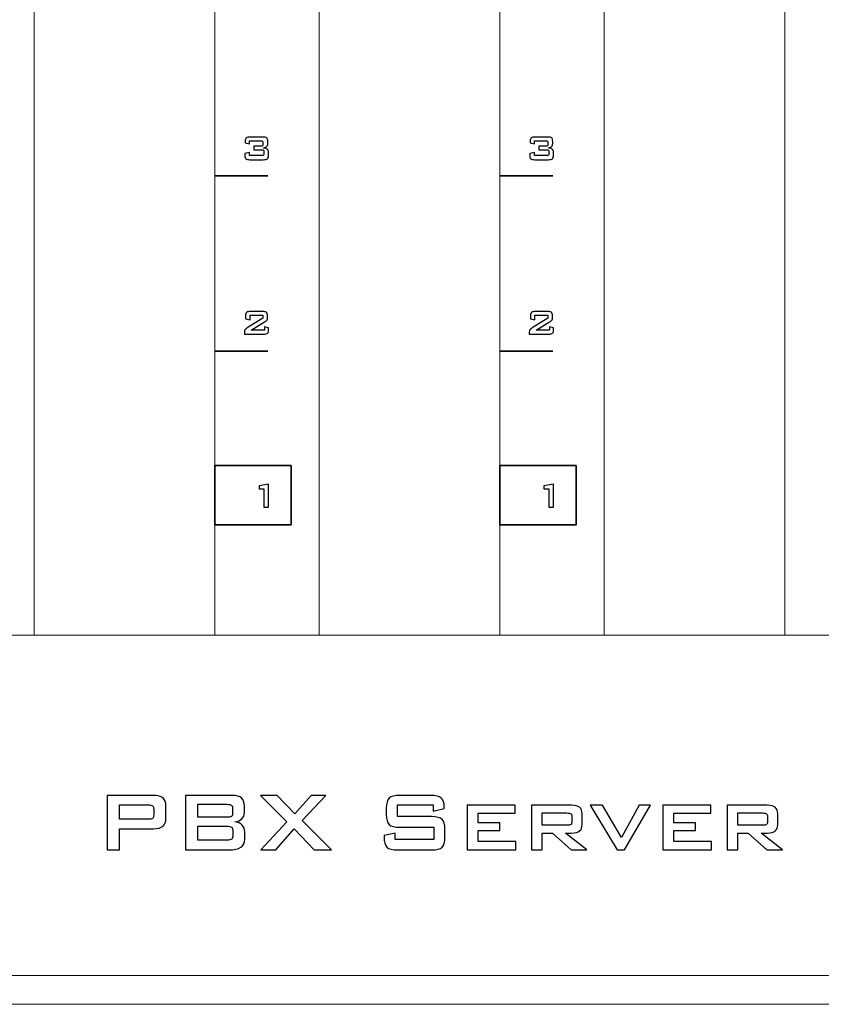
# Model space of a CAD drawing. Header units: millimetres. Extents: x 94562 to 148959, y -25377 to 3008.
# Tile 40 of 187: x 99278 to 99343, y -22055 to -21976. Entities that reach past the tile are written whole.
import ezdxf

# ---------------------------------------------------------------- set-up
doc = ezdxf.new("R2010")
doc.units = ezdxf.units.MM
doc.layers.add('tt_symbole', color=40, linetype='Continuous')

msp = doc.modelspace()

# ---------------------------------------------------------------- linework, layer by layer
at = {"layer": 'tt_symbole', "lineweight": 5}
for points in [[(98958.302, -22052.78), (99398.302, -22052.78), (99398.302, -21883.38), (98958.302, -21883.38), (98958.302, -22052.78)], [(98958.427, -22052.78), (99398.302, -22052.78), (99398.302, -22025.48), (98958.427, -22025.48), (98958.427, -22052.78)]]:
    msp.add_lwpolyline(points, close=True, dxfattribs=at)
for points, knots in [([(98937.302, -21884.08), (98937.302, -21884.08), (98939.302, -21882.08), (98939.302, -21882.08), (98939.302, -21882.08), (98939.302, -21882.08), (98955.802, -21882.08), (98955.802, -21882.08), (98955.802, -21882.08), (98955.802, -21882.08), (98955.802, -21881.705), (98955.802, -21881.705), (98955.802, -21881.705), (98955.802, -21880.261), (98956.984, -21879.08), (98958.427, -21879.08), (98958.427, -21879.08), (98958.427, -21879.08), (99398.177, -21879.08), (99398.177, -21879.08), (99398.177, -21879.08), (99399.621, -21879.08), (99400.802, -21880.261), (99400.802, -21881.705), (99400.802, -21881.705), (99400.802, -21881.705), (99400.802, -21882.08), (99400.802, -21882.08), (99400.802, -21882.08), (99400.802, -21882.08), (99417.302, -21882.08), (99417.302, -21882.08), (99417.302, -21882.08), (99417.302, -21882.08), (99419.302, -21884.08), (99419.302, -21884.08), (99419.302, -21884.08), (99419.302, -21884.08), (99419.302, -22049.08), (99419.302, -22049.08), (99419.302, -22049.08), (99419.302, -22049.08), (99417.302, -22051.08), (99417.302, -22051.08), (99417.302, -22051.08), (99417.302, -22051.08), (99400.802, -22051.08), (99400.802, -22051.08), (99400.802, -22051.08), (99400.802, -22051.08), (99400.802, -22051.455), (99400.802, -22051.455), (99400.802, -22051.455), (99400.802, -22052.899), (99399.621, -22054.08), (99398.177, -22054.08), (99398.177, -22054.08), (99398.177, -22054.08), (99397.802, -22054.08), (99397.802, -22054.08), (99397.802, -22054.08), (99397.802, -22054.08), (99397.802, -22055.08), (99397.802, -22055.08), (99397.802, -22055.08), (99397.802, -22055.08), (98958.802, -22055.08), (98958.802, -22055.08), (98958.802, -22055.08), (98958.802, -22055.08), (98958.802, -22054.08), (98958.802, -22054.08), (98958.802, -22054.08), (98958.802, -22054.08), (98958.427, -22054.08), (98958.427, -22054.08), (98958.427, -22054.08), (98956.984, -22054.08), (98955.802, -22052.899), (98955.802, -22051.455), (98955.802, -22051.455), (98955.802, -22051.455), (98955.802, -22051.08), (98955.802, -22051.08), (98955.802, -22051.08), (98955.802, -22051.08), (98939.302, -22051.08), (98939.302, -22051.08), (98939.302, -22051.08), (98939.302, -22051.08), (98937.302, -22049.08), (98937.302, -22049.08), (98937.302, -22049.08), (98937.302, -22049.08), (98937.302, -21884.08), (98937.302, -21884.08)], [0, 0, 0, 0, 0.041667, 0.041667, 0.041667, 0.041667, 0.083333, 0.083333, 0.083333, 0.083333, 0.125, 0.125, 0.125, 0.125, 0.166667, 0.166667, 0.166667, 0.166667, 0.208333, 0.208333, 0.208333, 0.208333, 0.25, 0.25, 0.25, 0.25, 0.291667, 0.291667, 0.291667, 0.291667, 0.333333, 0.333333, 0.333333, 0.333333, 0.375, 0.375, 0.375, 0.375, 0.416667, 0.416667, 0.416667, 0.416667, 0.458333, 0.458333, 0.458333, 0.458333, 0.5, 0.5, 0.5, 0.5, 0.541667, 0.541667, 0.541667, 0.541667, 0.583333, 0.583333, 0.583333, 0.583333, 0.625, 0.625, 0.625, 0.625, 0.666667, 0.666667, 0.666667, 0.666667, 0.708333, 0.708333, 0.708333, 0.708333, 0.75, 0.75, 0.75, 0.75, 0.791667, 0.791667, 0.791667, 0.791667, 0.833333, 0.833333, 0.833333, 0.833333, 0.875, 0.875, 0.875, 0.875, 0.916667, 0.916667, 0.916667, 0.916667, 0.958333, 0.958333, 0.958333, 0.958333, 1, 1, 1, 1]), ([(99279.482, -21906.48), (99279.482, -21906.48), (99293.982, -21906.48), (99293.982, -21906.48), (99293.982, -21906.48), (99293.982, -21906.48), (99293.982, -22025.48), (99293.982, -22025.48), (99293.982, -22025.48), (99293.982, -22025.48), (99279.482, -22025.48), (99279.482, -22025.48), (99279.482, -22025.48), (99279.482, -22025.48), (99279.482, -21906.48), (99279.482, -21906.48)], [0, 0, 0, 0, 0.25, 0.25, 0.25, 0.25, 0.5, 0.5, 0.5, 0.5, 0.75, 0.75, 0.75, 0.75, 1, 1, 1, 1]), ([(99302.342, -21906.48), (99302.342, -21906.48), (99316.842, -21906.48), (99316.842, -21906.48), (99316.842, -21906.48), (99316.842, -21906.48), (99316.842, -22025.48), (99316.842, -22025.48), (99316.842, -22025.48), (99316.842, -22025.48), (99302.342, -22025.48), (99302.342, -22025.48), (99302.342, -22025.48), (99302.342, -22025.48), (99302.342, -21906.48), (99302.342, -21906.48)], [0, 0, 0, 0, 0.25, 0.25, 0.25, 0.25, 0.5, 0.5, 0.5, 0.5, 0.75, 0.75, 0.75, 0.75, 1, 1, 1, 1]), ([(99325.202, -21906.48), (99325.202, -21906.48), (99339.702, -21906.48), (99339.702, -21906.48), (99339.702, -21906.48), (99339.702, -21906.48), (99339.702, -22025.48), (99339.702, -22025.48), (99339.702, -22025.48), (99339.702, -22025.48), (99325.202, -22025.48), (99325.202, -22025.48), (99325.202, -22025.48), (99325.202, -22025.48), (99325.202, -21906.48), (99325.202, -21906.48)], [0, 0, 0, 0, 0.25, 0.25, 0.25, 0.25, 0.5, 0.5, 0.5, 0.5, 0.75, 0.75, 0.75, 0.75, 1, 1, 1, 1])]:
    msp.add_open_spline(points, degree=3, knots=knots, dxfattribs=at)
at = {"layer": 'tt_symbole'}
for points, knots in [([(99296.798, -21987.352), (99296.634, -21987.352), (99296.524, -21987.327), (99296.467, -21987.276), (99296.467, -21987.276), (99296.41, -21987.226), (99296.382, -21987.132), (99296.382, -21986.995), (99296.382, -21986.995), (99296.382, -21986.995), (99296.382, -21986.848), (99296.382, -21986.848), (99296.382, -21986.848), (99296.382, -21986.848), (99296.756, -21986.77), (99296.756, -21986.77), (99296.756, -21986.77), (99296.756, -21986.77), (99296.756, -21987.025), (99296.756, -21987.025), (99296.756, -21987.025), (99296.756, -21987.025), (99297.737, -21987.025), (99297.737, -21987.025), (99297.737, -21987.025), (99297.807, -21987.025), (99297.854, -21987.013), (99297.878, -21986.992), (99297.878, -21986.992), (99297.902, -21986.97), (99297.913, -21986.926), (99297.913, -21986.861), (99297.913, -21986.861), (99297.913, -21986.861), (99297.913, -21986.729), (99297.913, -21986.729), (99297.913, -21986.729), (99297.913, -21986.662), (99297.901, -21986.617), (99297.877, -21986.595), (99297.877, -21986.595), (99297.853, -21986.572), (99297.806, -21986.561), (99297.737, -21986.561), (99297.737, -21986.561), (99297.737, -21986.561), (99297.122, -21986.561), (99297.122, -21986.561), (99297.122, -21986.561), (99297.122, -21986.561), (99297.122, -21986.265), (99297.122, -21986.265), (99297.122, -21986.265), (99297.122, -21986.265), (99297.67, -21986.265), (99297.67, -21986.265), (99297.67, -21986.265), (99297.739, -21986.265), (99297.785, -21986.254), (99297.808, -21986.232), (99297.808, -21986.232), (99297.831, -21986.21), (99297.843, -21986.166), (99297.843, -21986.1), (99297.843, -21986.1), (99297.843, -21986.1), (99297.843, -21986.008), (99297.843, -21986.008), (99297.843, -21986.008), (99297.843, -21985.94), (99297.831, -21985.896), (99297.808, -21985.874), (99297.808, -21985.874), (99297.785, -21985.852), (99297.739, -21985.841), (99297.67, -21985.841), (99297.67, -21985.841), (99297.67, -21985.841), (99296.771, -21985.841), (99296.771, -21985.841), (99296.771, -21985.841), (99296.771, -21985.841), (99296.771, -21986.069), (99296.771, -21986.069), (99296.771, -21986.069), (99296.771, -21986.069), (99296.411, -21986.001), (99296.411, -21986.001), (99296.411, -21986.001), (99296.411, -21986.001), (99296.411, -21985.887), (99296.411, -21985.887), (99296.411, -21985.887), (99296.411, -21985.751), (99296.439, -21985.658), (99296.496, -21985.607), (99296.496, -21985.607), (99296.552, -21985.556), (99296.662, -21985.531), (99296.826, -21985.531), (99296.826, -21985.531), (99296.826, -21985.531), (99297.812, -21985.531), (99297.812, -21985.531), (99297.812, -21985.531), (99297.976, -21985.531), (99298.086, -21985.556), (99298.143, -21985.607), (99298.143, -21985.607), (99298.198, -21985.658), (99298.227, -21985.751), (99298.227, -21985.887), (99298.227, -21985.887), (99298.227, -21985.887), (99298.227, -21986.053), (99298.227, -21986.053), (99298.227, -21986.053), (99298.227, -21986.16), (99298.201, -21986.239), (99298.149, -21986.291), (99298.149, -21986.291), (99298.097, -21986.343), (99298.006, -21986.378), (99297.876, -21986.4), (99297.876, -21986.4), (99298.021, -21986.413), (99298.128, -21986.45), (99298.195, -21986.509), (99298.195, -21986.509), (99298.263, -21986.569), (99298.297, -21986.656), (99298.297, -21986.77), (99298.297, -21986.77), (99298.297, -21986.77), (99298.297, -21986.961), (99298.297, -21986.961), (99298.297, -21986.961), (99298.297, -21987.11), (99298.265, -21987.213), (99298.201, -21987.269), (99298.201, -21987.269), (99298.137, -21987.324), (99298.022, -21987.352), (99297.856, -21987.352), (99297.856, -21987.352), (99297.856, -21987.352), (99296.798, -21987.352), (99296.798, -21987.352)], [0, 0, 0, 0, 0.027027, 0.027027, 0.027027, 0.027027, 0.054054, 0.054054, 0.054054, 0.054054, 0.081081, 0.081081, 0.081081, 0.081081, 0.108108, 0.108108, 0.108108, 0.108108, 0.135135, 0.135135, 0.135135, 0.135135, 0.162162, 0.162162, 0.162162, 0.162162, 0.189189, 0.189189, 0.189189, 0.189189, 0.216216, 0.216216, 0.216216, 0.216216, 0.243243, 0.243243, 0.243243, 0.243243, 0.27027, 0.27027, 0.27027, 0.27027, 0.297297, 0.297297, 0.297297, 0.297297, 0.324324, 0.324324, 0.324324, 0.324324, 0.351351, 0.351351, 0.351351, 0.351351, 0.378378, 0.378378, 0.378378, 0.378378, 0.405405, 0.405405, 0.405405, 0.405405, 0.432432, 0.432432, 0.432432, 0.432432, 0.459459, 0.459459, 0.459459, 0.459459, 0.486486, 0.486486, 0.486486, 0.486486, 0.513514, 0.513514, 0.513514, 0.513514, 0.540541, 0.540541, 0.540541, 0.540541, 0.567568, 0.567568, 0.567568, 0.567568, 0.594595, 0.594595, 0.594595, 0.594595, 0.621622, 0.621622, 0.621622, 0.621622, 0.648649, 0.648649, 0.648649, 0.648649, 0.675676, 0.675676, 0.675676, 0.675676, 0.702703, 0.702703, 0.702703, 0.702703, 0.72973, 0.72973, 0.72973, 0.72973, 0.756757, 0.756757, 0.756757, 0.756757, 0.783784, 0.783784, 0.783784, 0.783784, 0.810811, 0.810811, 0.810811, 0.810811, 0.837838, 0.837838, 0.837838, 0.837838, 0.864865, 0.864865, 0.864865, 0.864865, 0.891892, 0.891892, 0.891892, 0.891892, 0.918919, 0.918919, 0.918919, 0.918919, 0.945946, 0.945946, 0.945946, 0.945946, 0.972973, 0.972973, 0.972973, 0.972973, 1, 1, 1, 1]), ([(99319.658, -21987.352), (99319.494, -21987.352), (99319.384, -21987.327), (99319.327, -21987.276), (99319.327, -21987.276), (99319.27, -21987.226), (99319.242, -21987.132), (99319.242, -21986.995), (99319.242, -21986.995), (99319.242, -21986.995), (99319.242, -21986.848), (99319.242, -21986.848), (99319.242, -21986.848), (99319.242, -21986.848), (99319.616, -21986.77), (99319.616, -21986.77), (99319.616, -21986.77), (99319.616, -21986.77), (99319.616, -21987.025), (99319.616, -21987.025), (99319.616, -21987.025), (99319.616, -21987.025), (99320.597, -21987.025), (99320.597, -21987.025), (99320.597, -21987.025), (99320.667, -21987.025), (99320.714, -21987.013), (99320.738, -21986.992), (99320.738, -21986.992), (99320.762, -21986.97), (99320.773, -21986.926), (99320.773, -21986.861), (99320.773, -21986.861), (99320.773, -21986.861), (99320.773, -21986.729), (99320.773, -21986.729), (99320.773, -21986.729), (99320.773, -21986.662), (99320.761, -21986.617), (99320.737, -21986.595), (99320.737, -21986.595), (99320.713, -21986.572), (99320.666, -21986.561), (99320.597, -21986.561), (99320.597, -21986.561), (99320.597, -21986.561), (99319.982, -21986.561), (99319.982, -21986.561), (99319.982, -21986.561), (99319.982, -21986.561), (99319.982, -21986.265), (99319.982, -21986.265), (99319.982, -21986.265), (99319.982, -21986.265), (99320.53, -21986.265), (99320.53, -21986.265), (99320.53, -21986.265), (99320.599, -21986.265), (99320.645, -21986.254), (99320.668, -21986.232), (99320.668, -21986.232), (99320.691, -21986.21), (99320.703, -21986.166), (99320.703, -21986.1), (99320.703, -21986.1), (99320.703, -21986.1), (99320.703, -21986.008), (99320.703, -21986.008), (99320.703, -21986.008), (99320.703, -21985.94), (99320.691, -21985.896), (99320.668, -21985.874), (99320.668, -21985.874), (99320.645, -21985.852), (99320.599, -21985.841), (99320.53, -21985.841), (99320.53, -21985.841), (99320.53, -21985.841), (99319.631, -21985.841), (99319.631, -21985.841), (99319.631, -21985.841), (99319.631, -21985.841), (99319.631, -21986.069), (99319.631, -21986.069), (99319.631, -21986.069), (99319.631, -21986.069), (99319.271, -21986.001), (99319.271, -21986.001), (99319.271, -21986.001), (99319.271, -21986.001), (99319.271, -21985.887), (99319.271, -21985.887), (99319.271, -21985.887), (99319.271, -21985.751), (99319.299, -21985.658), (99319.356, -21985.607), (99319.356, -21985.607), (99319.412, -21985.556), (99319.522, -21985.531), (99319.686, -21985.531), (99319.686, -21985.531), (99319.686, -21985.531), (99320.672, -21985.531), (99320.672, -21985.531), (99320.672, -21985.531), (99320.836, -21985.531), (99320.946, -21985.556), (99321.003, -21985.607), (99321.003, -21985.607), (99321.058, -21985.658), (99321.087, -21985.751), (99321.087, -21985.887), (99321.087, -21985.887), (99321.087, -21985.887), (99321.087, -21986.053), (99321.087, -21986.053), (99321.087, -21986.053), (99321.087, -21986.16), (99321.061, -21986.239), (99321.009, -21986.291), (99321.009, -21986.291), (99320.957, -21986.343), (99320.866, -21986.378), (99320.736, -21986.4), (99320.736, -21986.4), (99320.881, -21986.413), (99320.988, -21986.45), (99321.055, -21986.509), (99321.055, -21986.509), (99321.123, -21986.569), (99321.157, -21986.656), (99321.157, -21986.77), (99321.157, -21986.77), (99321.157, -21986.77), (99321.157, -21986.961), (99321.157, -21986.961), (99321.157, -21986.961), (99321.157, -21987.11), (99321.125, -21987.213), (99321.061, -21987.269), (99321.061, -21987.269), (99320.997, -21987.324), (99320.882, -21987.352), (99320.716, -21987.352), (99320.716, -21987.352), (99320.716, -21987.352), (99319.658, -21987.352), (99319.658, -21987.352)], [0, 0, 0, 0, 0.027027, 0.027027, 0.027027, 0.027027, 0.054054, 0.054054, 0.054054, 0.054054, 0.081081, 0.081081, 0.081081, 0.081081, 0.108108, 0.108108, 0.108108, 0.108108, 0.135135, 0.135135, 0.135135, 0.135135, 0.162162, 0.162162, 0.162162, 0.162162, 0.189189, 0.189189, 0.189189, 0.189189, 0.216216, 0.216216, 0.216216, 0.216216, 0.243243, 0.243243, 0.243243, 0.243243, 0.27027, 0.27027, 0.27027, 0.27027, 0.297297, 0.297297, 0.297297, 0.297297, 0.324324, 0.324324, 0.324324, 0.324324, 0.351351, 0.351351, 0.351351, 0.351351, 0.378378, 0.378378, 0.378378, 0.378378, 0.405405, 0.405405, 0.405405, 0.405405, 0.432432, 0.432432, 0.432432, 0.432432, 0.459459, 0.459459, 0.459459, 0.459459, 0.486486, 0.486486, 0.486486, 0.486486, 0.513514, 0.513514, 0.513514, 0.513514, 0.540541, 0.540541, 0.540541, 0.540541, 0.567568, 0.567568, 0.567568, 0.567568, 0.594595, 0.594595, 0.594595, 0.594595, 0.621622, 0.621622, 0.621622, 0.621622, 0.648649, 0.648649, 0.648649, 0.648649, 0.675676, 0.675676, 0.675676, 0.675676, 0.702703, 0.702703, 0.702703, 0.702703, 0.72973, 0.72973, 0.72973, 0.72973, 0.756757, 0.756757, 0.756757, 0.756757, 0.783784, 0.783784, 0.783784, 0.783784, 0.810811, 0.810811, 0.810811, 0.810811, 0.837838, 0.837838, 0.837838, 0.837838, 0.864865, 0.864865, 0.864865, 0.864865, 0.891892, 0.891892, 0.891892, 0.891892, 0.918919, 0.918919, 0.918919, 0.918919, 0.945946, 0.945946, 0.945946, 0.945946, 0.972973, 0.972973, 0.972973, 0.972973, 1, 1, 1, 1]), ([(99296.442, -21999.874), (99296.442, -21999.738), (99296.47, -21999.644), (99296.526, -21999.594), (99296.526, -21999.594), (99296.583, -21999.543), (99296.693, -21999.518), (99296.857, -21999.518), (99296.857, -21999.518), (99296.857, -21999.518), (99297.793, -21999.518), (99297.793, -21999.518), (99297.793, -21999.518), (99297.957, -21999.518), (99298.067, -21999.543), (99298.124, -21999.594), (99298.124, -21999.594), (99298.181, -21999.644), (99298.21, -21999.738), (99298.21, -21999.874), (99298.21, -21999.874), (99298.21, -21999.874), (99298.21, -21999.991), (99298.21, -21999.991), (99298.21, -21999.991), (99298.21, -22000.08), (99298.196, -22000.148), (99298.169, -22000.195), (99298.169, -22000.195), (99298.142, -22000.242), (99298.077, -22000.298), (99297.974, -22000.362), (99297.974, -22000.362), (99297.974, -22000.362), (99296.904, -22001.011), (99296.904, -22001.011), (99296.904, -22001.011), (99296.904, -22001.011), (99297.962, -22001.011), (99297.962, -22001.011), (99297.962, -22001.011), (99297.962, -22001.011), (99297.962, -22000.743), (99297.962, -22000.743), (99297.962, -22000.743), (99297.962, -22000.743), (99298.297, -22000.837), (99298.297, -22000.837), (99298.297, -22000.837), (99298.297, -22000.837), (99298.297, -22000.982), (99298.297, -22000.982), (99298.297, -22000.982), (99298.297, -22001.119), (99298.269, -22001.213), (99298.212, -22001.263), (99298.212, -22001.263), (99298.155, -22001.314), (99298.044, -22001.339), (99297.88, -22001.339), (99297.88, -22001.339), (99297.88, -22001.339), (99296.349, -22001.339), (99296.349, -22001.339), (99296.349, -22001.339), (99296.349, -22001.339), (99296.349, -22001.174), (99296.349, -22001.174), (99296.349, -22001.174), (99296.349, -22001.093), (99296.366, -22001.031), (99296.4, -22000.987), (99296.4, -22000.987), (99296.434, -22000.944), (99296.494, -22000.895), (99296.58, -22000.841), (99296.58, -22000.841), (99296.58, -22000.841), (99297.839, -22000.065), (99297.839, -22000.065), (99297.839, -22000.065), (99297.839, -22000.065), (99297.839, -21999.828), (99297.839, -21999.828), (99297.839, -21999.828), (99297.839, -21999.828), (99296.802, -21999.828), (99296.802, -21999.828), (99296.802, -21999.828), (99296.802, -21999.828), (99296.802, -22000.204), (99296.802, -22000.204), (99296.802, -22000.204), (99296.802, -22000.204), (99296.442, -22000.111), (99296.442, -22000.111), (99296.442, -22000.111), (99296.442, -22000.111), (99296.442, -21999.874), (99296.442, -21999.874)], [0, 0, 0, 0, 0.04, 0.04, 0.04, 0.04, 0.08, 0.08, 0.08, 0.08, 0.12, 0.12, 0.12, 0.12, 0.16, 0.16, 0.16, 0.16, 0.2, 0.2, 0.2, 0.2, 0.24, 0.24, 0.24, 0.24, 0.28, 0.28, 0.28, 0.28, 0.32, 0.32, 0.32, 0.32, 0.36, 0.36, 0.36, 0.36, 0.4, 0.4, 0.4, 0.4, 0.44, 0.44, 0.44, 0.44, 0.48, 0.48, 0.48, 0.48, 0.52, 0.52, 0.52, 0.52, 0.56, 0.56, 0.56, 0.56, 0.6, 0.6, 0.6, 0.6, 0.64, 0.64, 0.64, 0.64, 0.68, 0.68, 0.68, 0.68, 0.72, 0.72, 0.72, 0.72, 0.76, 0.76, 0.76, 0.76, 0.8, 0.8, 0.8, 0.8, 0.84, 0.84, 0.84, 0.84, 0.88, 0.88, 0.88, 0.88, 0.92, 0.92, 0.92, 0.92, 0.96, 0.96, 0.96, 0.96, 1, 1, 1, 1]), ([(99319.302, -21999.874), (99319.302, -21999.738), (99319.33, -21999.644), (99319.386, -21999.594), (99319.386, -21999.594), (99319.443, -21999.543), (99319.553, -21999.518), (99319.717, -21999.518), (99319.717, -21999.518), (99319.717, -21999.518), (99320.653, -21999.518), (99320.653, -21999.518), (99320.653, -21999.518), (99320.817, -21999.518), (99320.927, -21999.543), (99320.984, -21999.594), (99320.984, -21999.594), (99321.041, -21999.644), (99321.07, -21999.738), (99321.07, -21999.874), (99321.07, -21999.874), (99321.07, -21999.874), (99321.07, -21999.991), (99321.07, -21999.991), (99321.07, -21999.991), (99321.07, -22000.08), (99321.056, -22000.148), (99321.029, -22000.195), (99321.029, -22000.195), (99321.002, -22000.242), (99320.937, -22000.298), (99320.834, -22000.362), (99320.834, -22000.362), (99320.834, -22000.362), (99319.764, -22001.011), (99319.764, -22001.011), (99319.764, -22001.011), (99319.764, -22001.011), (99320.822, -22001.011), (99320.822, -22001.011), (99320.822, -22001.011), (99320.822, -22001.011), (99320.822, -22000.743), (99320.822, -22000.743), (99320.822, -22000.743), (99320.822, -22000.743), (99321.157, -22000.837), (99321.157, -22000.837), (99321.157, -22000.837), (99321.157, -22000.837), (99321.157, -22000.982), (99321.157, -22000.982), (99321.157, -22000.982), (99321.157, -22001.119), (99321.129, -22001.213), (99321.072, -22001.263), (99321.072, -22001.263), (99321.015, -22001.314), (99320.904, -22001.339), (99320.74, -22001.339), (99320.74, -22001.339), (99320.74, -22001.339), (99319.209, -22001.339), (99319.209, -22001.339), (99319.209, -22001.339), (99319.209, -22001.339), (99319.209, -22001.174), (99319.209, -22001.174), (99319.209, -22001.174), (99319.209, -22001.093), (99319.226, -22001.031), (99319.26, -22000.987), (99319.26, -22000.987), (99319.294, -22000.944), (99319.354, -22000.895), (99319.44, -22000.841), (99319.44, -22000.841), (99319.44, -22000.841), (99320.699, -22000.065), (99320.699, -22000.065), (99320.699, -22000.065), (99320.699, -22000.065), (99320.699, -21999.828), (99320.699, -21999.828), (99320.699, -21999.828), (99320.699, -21999.828), (99319.662, -21999.828), (99319.662, -21999.828), (99319.662, -21999.828), (99319.662, -21999.828), (99319.662, -22000.204), (99319.662, -22000.204), (99319.662, -22000.204), (99319.662, -22000.204), (99319.302, -22000.111), (99319.302, -22000.111), (99319.302, -22000.111), (99319.302, -22000.111), (99319.302, -21999.874), (99319.302, -21999.874)], [0, 0, 0, 0, 0.04, 0.04, 0.04, 0.04, 0.08, 0.08, 0.08, 0.08, 0.12, 0.12, 0.12, 0.12, 0.16, 0.16, 0.16, 0.16, 0.2, 0.2, 0.2, 0.2, 0.24, 0.24, 0.24, 0.24, 0.28, 0.28, 0.28, 0.28, 0.32, 0.32, 0.32, 0.32, 0.36, 0.36, 0.36, 0.36, 0.4, 0.4, 0.4, 0.4, 0.44, 0.44, 0.44, 0.44, 0.48, 0.48, 0.48, 0.48, 0.52, 0.52, 0.52, 0.52, 0.56, 0.56, 0.56, 0.56, 0.6, 0.6, 0.6, 0.6, 0.64, 0.64, 0.64, 0.64, 0.68, 0.68, 0.68, 0.68, 0.72, 0.72, 0.72, 0.72, 0.76, 0.76, 0.76, 0.76, 0.8, 0.8, 0.8, 0.8, 0.84, 0.84, 0.84, 0.84, 0.88, 0.88, 0.88, 0.88, 0.92, 0.92, 0.92, 0.92, 0.96, 0.96, 0.96, 0.96, 1, 1, 1, 1]), ([(99297.913, -22015.213), (99297.913, -22015.213), (99297.913, -22013.738), (99297.913, -22013.738), (99297.913, -22013.738), (99297.913, -22013.738), (99297.526, -22013.738), (99297.526, -22013.738), (99297.526, -22013.738), (99297.526, -22013.738), (99297.526, -22013.495), (99297.526, -22013.495), (99297.526, -22013.495), (99297.526, -22013.495), (99298.297, -22013.378), (99298.297, -22013.378), (99298.297, -22013.378), (99298.297, -22013.378), (99298.297, -22015.213), (99298.297, -22015.213), (99298.297, -22015.213), (99298.297, -22015.213), (99297.913, -22015.213), (99297.913, -22015.213)], [0, 0, 0, 0, 0.166667, 0.166667, 0.166667, 0.166667, 0.333333, 0.333333, 0.333333, 0.333333, 0.5, 0.5, 0.5, 0.5, 0.666667, 0.666667, 0.666667, 0.666667, 0.833333, 0.833333, 0.833333, 0.833333, 1, 1, 1, 1]), ([(99320.773, -22015.213), (99320.773, -22015.213), (99320.773, -22013.738), (99320.773, -22013.738), (99320.773, -22013.738), (99320.773, -22013.738), (99320.386, -22013.738), (99320.386, -22013.738), (99320.386, -22013.738), (99320.386, -22013.738), (99320.386, -22013.495), (99320.386, -22013.495), (99320.386, -22013.495), (99320.386, -22013.495), (99321.157, -22013.378), (99321.157, -22013.378), (99321.157, -22013.378), (99321.157, -22013.378), (99321.157, -22015.213), (99321.157, -22015.213), (99321.157, -22015.213), (99321.157, -22015.213), (99320.773, -22015.213), (99320.773, -22015.213)], [0, 0, 0, 0, 0.166667, 0.166667, 0.166667, 0.166667, 0.333333, 0.333333, 0.333333, 0.333333, 0.5, 0.5, 0.5, 0.5, 0.666667, 0.666667, 0.666667, 0.666667, 0.833333, 0.833333, 0.833333, 0.833333, 1, 1, 1, 1]), ([(99285.33, -22042.699), (99285.33, -22042.699), (99285.33, -22038.329), (99285.33, -22038.329), (99285.33, -22038.329), (99285.33, -22038.329), (99289.068, -22038.329), (99289.068, -22038.329), (99289.068, -22038.329), (99289.415, -22038.329), (99289.666, -22038.396), (99289.823, -22038.53), (99289.823, -22038.53), (99289.978, -22038.664), (99290.056, -22038.88), (99290.056, -22039.176), (99290.056, -22039.176), (99290.056, -22039.176), (99290.056, -22040.152), (99290.056, -22040.152), (99290.056, -22040.152), (99290.056, -22040.447), (99289.978, -22040.662), (99289.823, -22040.796), (99289.823, -22040.796), (99289.666, -22040.93), (99289.415, -22040.996), (99289.068, -22040.996), (99289.068, -22040.996), (99289.068, -22040.996), (99286.33, -22040.996), (99286.33, -22040.996), (99286.33, -22040.996), (99286.33, -22040.996), (99286.33, -22042.699), (99286.33, -22042.699), (99286.33, -22042.699), (99286.33, -22042.699), (99285.33, -22042.699), (99285.33, -22042.699)], [0, 0, 0, 0, 0.1, 0.1, 0.1, 0.1, 0.2, 0.2, 0.2, 0.2, 0.3, 0.3, 0.3, 0.3, 0.4, 0.4, 0.4, 0.4, 0.5, 0.5, 0.5, 0.5, 0.6, 0.6, 0.6, 0.6, 0.7, 0.7, 0.7, 0.7, 0.8, 0.8, 0.8, 0.8, 0.9, 0.9, 0.9, 0.9, 1, 1, 1, 1]), ([(99291.622, -22042.699), (99291.622, -22042.699), (99291.622, -22038.329), (99291.622, -22038.329), (99291.622, -22038.329), (99291.622, -22038.329), (99295.369, -22038.329), (99295.369, -22038.329), (99295.369, -22038.329), (99295.713, -22038.329), (99295.963, -22038.397), (99296.117, -22038.532), (99296.117, -22038.532), (99296.27, -22038.666), (99296.348, -22038.882), (99296.348, -22039.177), (99296.348, -22039.177), (99296.348, -22039.177), (99296.348, -22039.709), (99296.348, -22039.709), (99296.348, -22039.709), (99296.348, -22039.92), (99296.283, -22040.087), (99296.153, -22040.212), (99296.153, -22040.212), (99296.023, -22040.337), (99295.837, -22040.415), (99295.594, -22040.446), (99295.594, -22040.446), (99295.846, -22040.478), (99296.039, -22040.569), (99296.176, -22040.714), (99296.176, -22040.714), (99296.313, -22040.861), (99296.38, -22041.051), (99296.38, -22041.286), (99296.38, -22041.286), (99296.38, -22041.286), (99296.38, -22041.843), (99296.38, -22041.843), (99296.38, -22041.843), (99296.38, -22042.132), (99296.275, -22042.348), (99296.063, -22042.488), (99296.063, -22042.488), (99295.85, -22042.629), (99295.528, -22042.699), (99295.095, -22042.699), (99295.095, -22042.699), (99295.095, -22042.699), (99291.622, -22042.699), (99291.622, -22042.699)], [0, 0, 0, 0, 0.076923, 0.076923, 0.076923, 0.076923, 0.153846, 0.153846, 0.153846, 0.153846, 0.230769, 0.230769, 0.230769, 0.230769, 0.307692, 0.307692, 0.307692, 0.307692, 0.384615, 0.384615, 0.384615, 0.384615, 0.461538, 0.461538, 0.461538, 0.461538, 0.538462, 0.538462, 0.538462, 0.538462, 0.615385, 0.615385, 0.615385, 0.615385, 0.692308, 0.692308, 0.692308, 0.692308, 0.769231, 0.769231, 0.769231, 0.769231, 0.846154, 0.846154, 0.846154, 0.846154, 0.923077, 0.923077, 0.923077, 0.923077, 1, 1, 1, 1]), ([(99297.679, -22042.699), (99297.679, -22042.699), (99299.75, -22040.454), (99299.75, -22040.454), (99299.75, -22040.454), (99299.75, -22040.454), (99297.642, -22038.329), (99297.642, -22038.329), (99297.642, -22038.329), (99297.642, -22038.329), (99298.99, -22038.329), (99298.99, -22038.329), (99298.99, -22038.329), (99298.99, -22038.329), (99300.387, -22039.814), (99300.387, -22039.814), (99300.387, -22039.814), (99300.387, -22039.814), (99301.714, -22038.329), (99301.714, -22038.329), (99301.714, -22038.329), (99301.714, -22038.329), (99302.884, -22038.329), (99302.884, -22038.329), (99302.884, -22038.329), (99302.884, -22038.329), (99300.978, -22040.339), (99300.978, -22040.339), (99300.978, -22040.339), (99300.978, -22040.339), (99303.334, -22042.699), (99303.334, -22042.699), (99303.334, -22042.699), (99303.334, -22042.699), (99301.954, -22042.699), (99301.954, -22042.699), (99301.954, -22042.699), (99301.954, -22042.699), (99300.354, -22041.005), (99300.354, -22041.005), (99300.354, -22041.005), (99300.354, -22041.005), (99298.878, -22042.699), (99298.878, -22042.699), (99298.878, -22042.699), (99298.878, -22042.699), (99297.679, -22042.699), (99297.679, -22042.699)], [0, 0, 0, 0, 0.083333, 0.083333, 0.083333, 0.083333, 0.166667, 0.166667, 0.166667, 0.166667, 0.25, 0.25, 0.25, 0.25, 0.333333, 0.333333, 0.333333, 0.333333, 0.416667, 0.416667, 0.416667, 0.416667, 0.5, 0.5, 0.5, 0.5, 0.583333, 0.583333, 0.583333, 0.583333, 0.666667, 0.666667, 0.666667, 0.666667, 0.75, 0.75, 0.75, 0.75, 0.833333, 0.833333, 0.833333, 0.833333, 0.916667, 0.916667, 0.916667, 0.916667, 1, 1, 1, 1]), ([(99311.486, -22039.094), (99311.486, -22039.094), (99308.626, -22039.094), (99308.626, -22039.094), (99308.626, -22039.094), (99308.626, -22039.094), (99308.626, -22040.032), (99308.626, -22040.032), (99308.626, -22040.032), (99308.626, -22040.032), (99311.35, -22040.032), (99311.35, -22040.032), (99311.35, -22040.032), (99311.777, -22040.032), (99312.066, -22040.106), (99312.216, -22040.251), (99312.216, -22040.251), (99312.367, -22040.398), (99312.442, -22040.669), (99312.442, -22041.067), (99312.442, -22041.067), (99312.442, -22041.067), (99312.442, -22041.667), (99312.442, -22041.667), (99312.442, -22041.667), (99312.442, -22042.063), (99312.367, -22042.334), (99312.216, -22042.481), (99312.216, -22042.481), (99312.066, -22042.626), (99311.777, -22042.699), (99311.35, -22042.699), (99311.35, -22042.699), (99311.35, -22042.699), (99308.652, -22042.699), (99308.652, -22042.699), (99308.652, -22042.699), (99308.224, -22042.699), (99307.935, -22042.626), (99307.785, -22042.481), (99307.785, -22042.481), (99307.634, -22042.334), (99307.559, -22042.063), (99307.559, -22041.667), (99307.559, -22041.667), (99307.559, -22041.667), (99307.559, -22041.547), (99307.559, -22041.547), (99307.559, -22041.547), (99307.559, -22041.547), (99308.457, -22041.36), (99308.457, -22041.36), (99308.457, -22041.36), (99308.457, -22041.36), (99308.457, -22041.877), (99308.457, -22041.877), (99308.457, -22041.877), (99308.457, -22041.877), (99311.544, -22041.877), (99311.544, -22041.877), (99311.544, -22041.877), (99311.544, -22041.877), (99311.544, -22040.881), (99311.544, -22040.881), (99311.544, -22040.881), (99311.544, -22040.881), (99308.821, -22040.881), (99308.821, -22040.881), (99308.821, -22040.881), (99308.396, -22040.881), (99308.11, -22040.807), (99307.96, -22040.662), (99307.96, -22040.662), (99307.812, -22040.515), (99307.737, -22040.244), (99307.737, -22039.846), (99307.737, -22039.846), (99307.737, -22039.846), (99307.737, -22039.364), (99307.737, -22039.364), (99307.737, -22039.364), (99307.737, -22038.966), (99307.812, -22038.695), (99307.96, -22038.548), (99307.96, -22038.548), (99308.11, -22038.403), (99308.396, -22038.329), (99308.821, -22038.329), (99308.821, -22038.329), (99308.821, -22038.329), (99311.3, -22038.329), (99311.3, -22038.329), (99311.3, -22038.329), (99311.711, -22038.329), (99311.994, -22038.4), (99312.15, -22038.539), (99312.15, -22038.539), (99312.306, -22038.681), (99312.384, -22038.93), (99312.384, -22039.289), (99312.384, -22039.289), (99312.384, -22039.289), (99312.384, -22039.379), (99312.384, -22039.379), (99312.384, -22039.379), (99312.384, -22039.379), (99311.486, -22039.591), (99311.486, -22039.591), (99311.486, -22039.591), (99311.486, -22039.591), (99311.486, -22039.094), (99311.486, -22039.094)], [0, 0, 0, 0, 0.035714, 0.035714, 0.035714, 0.035714, 0.071429, 0.071429, 0.071429, 0.071429, 0.107143, 0.107143, 0.107143, 0.107143, 0.142857, 0.142857, 0.142857, 0.142857, 0.178571, 0.178571, 0.178571, 0.178571, 0.214286, 0.214286, 0.214286, 0.214286, 0.25, 0.25, 0.25, 0.25, 0.285714, 0.285714, 0.285714, 0.285714, 0.321429, 0.321429, 0.321429, 0.321429, 0.357143, 0.357143, 0.357143, 0.357143, 0.392857, 0.392857, 0.392857, 0.392857, 0.428571, 0.428571, 0.428571, 0.428571, 0.464286, 0.464286, 0.464286, 0.464286, 0.5, 0.5, 0.5, 0.5, 0.535714, 0.535714, 0.535714, 0.535714, 0.571429, 0.571429, 0.571429, 0.571429, 0.607143, 0.607143, 0.607143, 0.607143, 0.642857, 0.642857, 0.642857, 0.642857, 0.678571, 0.678571, 0.678571, 0.678571, 0.714286, 0.714286, 0.714286, 0.714286, 0.75, 0.75, 0.75, 0.75, 0.785714, 0.785714, 0.785714, 0.785714, 0.821429, 0.821429, 0.821429, 0.821429, 0.857143, 0.857143, 0.857143, 0.857143, 0.892857, 0.892857, 0.892857, 0.892857, 0.928571, 0.928571, 0.928571, 0.928571, 0.964286, 0.964286, 0.964286, 0.964286, 1, 1, 1, 1]), ([(99288.618, -22039.086), (99288.618, -22039.086), (99286.33, -22039.086), (99286.33, -22039.086), (99286.33, -22039.086), (99286.33, -22039.086), (99286.33, -22040.244), (99286.33, -22040.244), (99286.33, -22040.244), (99286.33, -22040.244), (99288.618, -22040.244), (99288.618, -22040.244), (99288.618, -22040.244), (99288.794, -22040.244), (99288.914, -22040.219), (99288.979, -22040.168), (99288.979, -22040.168), (99289.044, -22040.117), (99289.076, -22040.027), (99289.076, -22039.897), (99289.076, -22039.897), (99289.076, -22039.897), (99289.076, -22039.428), (99289.076, -22039.428), (99289.076, -22039.428), (99289.076, -22039.301), (99289.044, -22039.213), (99288.979, -22039.162), (99288.979, -22039.162), (99288.914, -22039.111), (99288.794, -22039.086), (99288.618, -22039.086)], [0, 0, 0, 0, 0.125, 0.125, 0.125, 0.125, 0.25, 0.25, 0.25, 0.25, 0.375, 0.375, 0.375, 0.375, 0.5, 0.5, 0.5, 0.5, 0.625, 0.625, 0.625, 0.625, 0.75, 0.75, 0.75, 0.75, 0.875, 0.875, 0.875, 0.875, 1, 1, 1, 1]), ([(99294.943, -22039.04), (99294.943, -22039.04), (99292.623, -22039.04), (99292.623, -22039.04), (99292.623, -22039.04), (99292.623, -22039.04), (99292.623, -22040.082), (99292.623, -22040.082), (99292.623, -22040.082), (99292.623, -22040.082), (99294.943, -22040.082), (99294.943, -22040.082), (99294.943, -22040.082), (99295.119, -22040.082), (99295.24, -22040.058), (99295.308, -22040.011), (99295.308, -22040.011), (99295.376, -22039.965), (99295.41, -22039.883), (99295.41, -22039.767), (99295.41, -22039.767), (99295.41, -22039.767), (99295.41, -22039.355), (99295.41, -22039.355), (99295.41, -22039.355), (99295.41, -22039.242), (99295.376, -22039.16), (99295.308, -22039.112), (99295.308, -22039.112), (99295.24, -22039.064), (99295.119, -22039.04), (99294.943, -22039.04)], [0, 0, 0, 0, 0.125, 0.125, 0.125, 0.125, 0.25, 0.25, 0.25, 0.25, 0.375, 0.375, 0.375, 0.375, 0.5, 0.5, 0.5, 0.5, 0.625, 0.625, 0.625, 0.625, 0.75, 0.75, 0.75, 0.75, 0.875, 0.875, 0.875, 0.875, 1, 1, 1, 1]), ([(99314.231, -22042.699), (99314.231, -22042.699), (99314.231, -22039.119), (99314.231, -22039.119), (99314.231, -22039.119), (99314.231, -22039.119), (99318.072, -22039.119), (99318.072, -22039.119), (99318.072, -22039.119), (99318.072, -22039.119), (99318.072, -22039.752), (99318.072, -22039.752), (99318.072, -22039.752), (99318.072, -22039.752), (99315.112, -22039.752), (99315.112, -22039.752), (99315.112, -22039.752), (99315.112, -22039.752), (99315.112, -22040.532), (99315.112, -22040.532), (99315.112, -22040.532), (99315.112, -22040.532), (99316.836, -22040.532), (99316.836, -22040.532), (99316.836, -22040.532), (99316.836, -22040.532), (99316.836, -22041.149), (99316.836, -22041.149), (99316.836, -22041.149), (99316.836, -22041.149), (99315.112, -22041.149), (99315.112, -22041.149), (99315.112, -22041.149), (99315.112, -22041.149), (99315.112, -22042.029), (99315.112, -22042.029), (99315.112, -22042.029), (99315.112, -22042.029), (99318.117, -22042.029), (99318.117, -22042.029), (99318.117, -22042.029), (99318.117, -22042.029), (99318.117, -22042.699), (99318.117, -22042.699), (99318.117, -22042.699), (99318.117, -22042.699), (99314.231, -22042.699), (99314.231, -22042.699)], [0, 0, 0, 0, 0.083333, 0.083333, 0.083333, 0.083333, 0.166667, 0.166667, 0.166667, 0.166667, 0.25, 0.25, 0.25, 0.25, 0.333333, 0.333333, 0.333333, 0.333333, 0.416667, 0.416667, 0.416667, 0.416667, 0.5, 0.5, 0.5, 0.5, 0.583333, 0.583333, 0.583333, 0.583333, 0.666667, 0.666667, 0.666667, 0.666667, 0.75, 0.75, 0.75, 0.75, 0.833333, 0.833333, 0.833333, 0.833333, 0.916667, 0.916667, 0.916667, 0.916667, 1, 1, 1, 1]), ([(99319.377, -22042.699), (99319.377, -22042.699), (99319.377, -22039.119), (99319.377, -22039.119), (99319.377, -22039.119), (99319.377, -22039.119), (99322.602, -22039.119), (99322.602, -22039.119), (99322.602, -22039.119), (99322.897, -22039.119), (99323.111, -22039.174), (99323.242, -22039.283), (99323.242, -22039.283), (99323.375, -22039.392), (99323.441, -22039.57), (99323.441, -22039.815), (99323.441, -22039.815), (99323.441, -22039.815), (99323.441, -22040.656), (99323.441, -22040.656), (99323.441, -22040.656), (99323.441, -22040.899), (99323.375, -22041.074), (99323.242, -22041.182), (99323.242, -22041.182), (99323.111, -22041.29), (99322.897, -22041.343), (99322.602, -22041.343), (99322.602, -22041.343), (99322.602, -22041.343), (99322.111, -22041.343), (99322.111, -22041.343), (99322.111, -22041.343), (99322.111, -22041.343), (99323.814, -22042.699), (99323.814, -22042.699), (99323.814, -22042.699), (99323.814, -22042.699), (99322.561, -22042.699), (99322.561, -22042.699), (99322.561, -22042.699), (99322.561, -22042.699), (99321.059, -22041.343), (99321.059, -22041.343), (99321.059, -22041.343), (99321.059, -22041.343), (99320.237, -22041.343), (99320.237, -22041.343), (99320.237, -22041.343), (99320.237, -22041.343), (99320.237, -22042.699), (99320.237, -22042.699), (99320.237, -22042.699), (99320.237, -22042.699), (99319.377, -22042.699), (99319.377, -22042.699)], [0, 0, 0, 0, 0.071429, 0.071429, 0.071429, 0.071429, 0.142857, 0.142857, 0.142857, 0.142857, 0.214286, 0.214286, 0.214286, 0.214286, 0.285714, 0.285714, 0.285714, 0.285714, 0.357143, 0.357143, 0.357143, 0.357143, 0.428571, 0.428571, 0.428571, 0.428571, 0.5, 0.5, 0.5, 0.5, 0.571429, 0.571429, 0.571429, 0.571429, 0.642857, 0.642857, 0.642857, 0.642857, 0.714286, 0.714286, 0.714286, 0.714286, 0.785714, 0.785714, 0.785714, 0.785714, 0.857143, 0.857143, 0.857143, 0.857143, 0.928571, 0.928571, 0.928571, 0.928571, 1, 1, 1, 1]), ([(99326.252, -22042.699), (99326.252, -22042.699), (99324.086, -22039.119), (99324.086, -22039.119), (99324.086, -22039.119), (99324.086, -22039.119), (99325.074, -22039.119), (99325.074, -22039.119), (99325.074, -22039.119), (99325.074, -22039.119), (99326.592, -22041.716), (99326.592, -22041.716), (99326.592, -22041.716), (99326.592, -22041.716), (99328.022, -22039.119), (99328.022, -22039.119), (99328.022, -22039.119), (99328.022, -22039.119), (99328.928, -22039.119), (99328.928, -22039.119), (99328.928, -22039.119), (99328.928, -22039.119), (99326.852, -22042.699), (99326.852, -22042.699), (99326.852, -22042.699), (99326.852, -22042.699), (99326.252, -22042.699), (99326.252, -22042.699)], [0, 0, 0, 0, 0.142857, 0.142857, 0.142857, 0.142857, 0.285714, 0.285714, 0.285714, 0.285714, 0.428571, 0.428571, 0.428571, 0.428571, 0.571429, 0.571429, 0.571429, 0.571429, 0.714286, 0.714286, 0.714286, 0.714286, 0.857143, 0.857143, 0.857143, 0.857143, 1, 1, 1, 1]), ([(99329.927, -22042.699), (99329.927, -22042.699), (99329.927, -22039.119), (99329.927, -22039.119), (99329.927, -22039.119), (99329.927, -22039.119), (99333.768, -22039.119), (99333.768, -22039.119), (99333.768, -22039.119), (99333.768, -22039.119), (99333.768, -22039.752), (99333.768, -22039.752), (99333.768, -22039.752), (99333.768, -22039.752), (99330.807, -22039.752), (99330.807, -22039.752), (99330.807, -22039.752), (99330.807, -22039.752), (99330.807, -22040.532), (99330.807, -22040.532), (99330.807, -22040.532), (99330.807, -22040.532), (99332.532, -22040.532), (99332.532, -22040.532), (99332.532, -22040.532), (99332.532, -22040.532), (99332.532, -22041.149), (99332.532, -22041.149), (99332.532, -22041.149), (99332.532, -22041.149), (99330.807, -22041.149), (99330.807, -22041.149), (99330.807, -22041.149), (99330.807, -22041.149), (99330.807, -22042.029), (99330.807, -22042.029), (99330.807, -22042.029), (99330.807, -22042.029), (99333.813, -22042.029), (99333.813, -22042.029), (99333.813, -22042.029), (99333.813, -22042.029), (99333.813, -22042.699), (99333.813, -22042.699), (99333.813, -22042.699), (99333.813, -22042.699), (99329.927, -22042.699), (99329.927, -22042.699)], [0, 0, 0, 0, 0.083333, 0.083333, 0.083333, 0.083333, 0.166667, 0.166667, 0.166667, 0.166667, 0.25, 0.25, 0.25, 0.25, 0.333333, 0.333333, 0.333333, 0.333333, 0.416667, 0.416667, 0.416667, 0.416667, 0.5, 0.5, 0.5, 0.5, 0.583333, 0.583333, 0.583333, 0.583333, 0.666667, 0.666667, 0.666667, 0.666667, 0.75, 0.75, 0.75, 0.75, 0.833333, 0.833333, 0.833333, 0.833333, 0.916667, 0.916667, 0.916667, 0.916667, 1, 1, 1, 1]), ([(99335.073, -22042.699), (99335.073, -22042.699), (99335.073, -22039.119), (99335.073, -22039.119), (99335.073, -22039.119), (99335.073, -22039.119), (99338.298, -22039.119), (99338.298, -22039.119), (99338.298, -22039.119), (99338.592, -22039.119), (99338.807, -22039.174), (99338.938, -22039.283), (99338.938, -22039.283), (99339.071, -22039.392), (99339.137, -22039.57), (99339.137, -22039.815), (99339.137, -22039.815), (99339.137, -22039.815), (99339.137, -22040.656), (99339.137, -22040.656), (99339.137, -22040.656), (99339.137, -22040.899), (99339.071, -22041.074), (99338.938, -22041.182), (99338.938, -22041.182), (99338.807, -22041.29), (99338.592, -22041.343), (99338.298, -22041.343), (99338.298, -22041.343), (99338.298, -22041.343), (99337.806, -22041.343), (99337.806, -22041.343), (99337.806, -22041.343), (99337.806, -22041.343), (99339.51, -22042.699), (99339.51, -22042.699), (99339.51, -22042.699), (99339.51, -22042.699), (99338.257, -22042.699), (99338.257, -22042.699), (99338.257, -22042.699), (99338.257, -22042.699), (99336.755, -22041.343), (99336.755, -22041.343), (99336.755, -22041.343), (99336.755, -22041.343), (99335.933, -22041.343), (99335.933, -22041.343), (99335.933, -22041.343), (99335.933, -22041.343), (99335.933, -22042.699), (99335.933, -22042.699), (99335.933, -22042.699), (99335.933, -22042.699), (99335.073, -22042.699), (99335.073, -22042.699)], [0, 0, 0, 0, 0.071429, 0.071429, 0.071429, 0.071429, 0.142857, 0.142857, 0.142857, 0.142857, 0.214286, 0.214286, 0.214286, 0.214286, 0.285714, 0.285714, 0.285714, 0.285714, 0.357143, 0.357143, 0.357143, 0.357143, 0.428571, 0.428571, 0.428571, 0.428571, 0.5, 0.5, 0.5, 0.5, 0.571429, 0.571429, 0.571429, 0.571429, 0.642857, 0.642857, 0.642857, 0.642857, 0.714286, 0.714286, 0.714286, 0.714286, 0.785714, 0.785714, 0.785714, 0.785714, 0.857143, 0.857143, 0.857143, 0.857143, 0.928571, 0.928571, 0.928571, 0.928571, 1, 1, 1, 1]), ([(99322.231, -22039.736), (99322.231, -22039.736), (99320.237, -22039.736), (99320.237, -22039.736), (99320.237, -22039.736), (99320.237, -22039.736), (99320.237, -22040.727), (99320.237, -22040.727), (99320.237, -22040.727), (99320.237, -22040.727), (99322.231, -22040.727), (99322.231, -22040.727), (99322.231, -22040.727), (99322.382, -22040.727), (99322.486, -22040.704), (99322.543, -22040.66), (99322.543, -22040.66), (99322.599, -22040.617), (99322.627, -22040.542), (99322.627, -22040.437), (99322.627, -22040.437), (99322.627, -22040.437), (99322.627, -22040.025), (99322.627, -22040.025), (99322.627, -22040.025), (99322.627, -22039.921), (99322.599, -22039.846), (99322.543, -22039.802), (99322.543, -22039.802), (99322.486, -22039.759), (99322.382, -22039.736), (99322.231, -22039.736)], [0, 0, 0, 0, 0.125, 0.125, 0.125, 0.125, 0.25, 0.25, 0.25, 0.25, 0.375, 0.375, 0.375, 0.375, 0.5, 0.5, 0.5, 0.5, 0.625, 0.625, 0.625, 0.625, 0.75, 0.75, 0.75, 0.75, 0.875, 0.875, 0.875, 0.875, 1, 1, 1, 1]), ([(99337.926, -22039.736), (99337.926, -22039.736), (99335.933, -22039.736), (99335.933, -22039.736), (99335.933, -22039.736), (99335.933, -22039.736), (99335.933, -22040.727), (99335.933, -22040.727), (99335.933, -22040.727), (99335.933, -22040.727), (99337.926, -22040.727), (99337.926, -22040.727), (99337.926, -22040.727), (99338.077, -22040.727), (99338.182, -22040.704), (99338.238, -22040.66), (99338.238, -22040.66), (99338.295, -22040.617), (99338.323, -22040.542), (99338.323, -22040.437), (99338.323, -22040.437), (99338.323, -22040.437), (99338.323, -22040.025), (99338.323, -22040.025), (99338.323, -22040.025), (99338.323, -22039.921), (99338.295, -22039.846), (99338.238, -22039.802), (99338.238, -22039.802), (99338.182, -22039.759), (99338.077, -22039.736), (99337.926, -22039.736)], [0, 0, 0, 0, 0.125, 0.125, 0.125, 0.125, 0.25, 0.25, 0.25, 0.25, 0.375, 0.375, 0.375, 0.375, 0.5, 0.5, 0.5, 0.5, 0.625, 0.625, 0.625, 0.625, 0.75, 0.75, 0.75, 0.75, 0.875, 0.875, 0.875, 0.875, 1, 1, 1, 1]), ([(99294.943, -22040.801), (99294.943, -22040.801), (99292.623, -22040.801), (99292.623, -22040.801), (99292.623, -22040.801), (99292.623, -22040.801), (99292.623, -22041.913), (99292.623, -22041.913), (99292.623, -22041.913), (99292.623, -22041.913), (99294.943, -22041.913), (99294.943, -22041.913), (99294.943, -22041.913), (99295.134, -22041.913), (99295.266, -22041.884), (99295.332, -22041.826), (99295.332, -22041.826), (99295.4, -22041.768), (99295.434, -22041.667), (99295.434, -22041.521), (99295.434, -22041.521), (99295.434, -22041.521), (99295.434, -22041.19), (99295.434, -22041.19), (99295.434, -22041.19), (99295.434, -22041.044), (99295.4, -22040.943), (99295.332, -22040.886), (99295.332, -22040.886), (99295.266, -22040.83), (99295.134, -22040.801), (99294.943, -22040.801)], [0, 0, 0, 0, 0.125, 0.125, 0.125, 0.125, 0.25, 0.25, 0.25, 0.25, 0.375, 0.375, 0.375, 0.375, 0.5, 0.5, 0.5, 0.5, 0.625, 0.625, 0.625, 0.625, 0.75, 0.75, 0.75, 0.75, 0.875, 0.875, 0.875, 0.875, 1, 1, 1, 1])]:
    msp.add_open_spline(points, degree=3, knots=knots, dxfattribs=at)
at = {"layer": 'tt_symbole', "lineweight": 35}
for points in [[(99293.982, -21988.653), (99293.982, -21988.653), (99298.242, -21988.653), (99298.242, -21988.653)], [(99316.842, -21988.653), (99316.842, -21988.653), (99321.102, -21988.653), (99321.102, -21988.653)], [(99293.982, -22002.699), (99293.982, -22002.699), (99298.242, -22002.699), (99298.242, -22002.699)], [(99316.842, -22002.699), (99316.842, -22002.699), (99321.102, -22002.699), (99321.102, -22002.699)]]:
    msp.add_open_spline(points, degree=3, dxfattribs=at)
for points in [[(99293.982, -22011.885), (99293.982, -22011.885), (99300.096, -22011.885), (99300.096, -22011.885), (99300.096, -22011.885), (99300.096, -22011.885), (99300.096, -22016.634), (99300.096, -22016.634), (99300.096, -22016.634), (99300.096, -22016.634), (99293.982, -22016.634), (99293.982, -22016.634), (99293.982, -22016.634), (99293.982, -22016.634), (99293.982, -22011.885), (99293.982, -22011.885)], [(99316.842, -22011.885), (99316.842, -22011.885), (99322.956, -22011.885), (99322.956, -22011.885), (99322.956, -22011.885), (99322.956, -22011.885), (99322.956, -22016.634), (99322.956, -22016.634), (99322.956, -22016.634), (99322.956, -22016.634), (99316.842, -22016.634), (99316.842, -22016.634), (99316.842, -22016.634), (99316.842, -22016.634), (99316.842, -22011.885), (99316.842, -22011.885)]]:
    msp.add_open_spline(points, degree=3, knots=[0, 0, 0, 0, 0.25, 0.25, 0.25, 0.25, 0.5, 0.5, 0.5, 0.5, 0.75, 0.75, 0.75, 0.75, 1, 1, 1, 1], dxfattribs=at)

doc.saveas('drawing.dxf')
